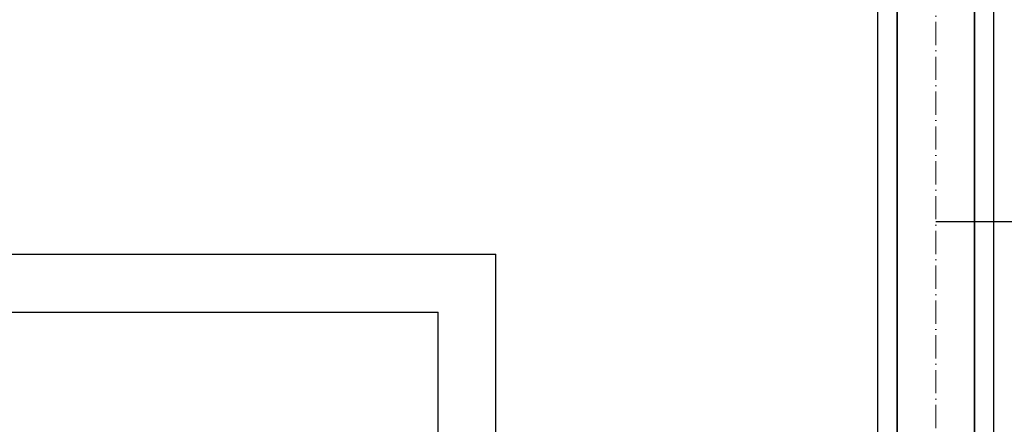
# Model space of a CAD drawing. Header units: millimetres. Extents: x 8221 to 89444, y -105166 to -5578.
# Tile 70 of 118: x 11974 to 14523, y -27086 to -26039. Entities that reach past the tile are written whole.
import ezdxf

# ---------------------------------------------------------------- set-up
doc = ezdxf.new("R2010")
doc.units = ezdxf.units.MM
doc.linetypes.add('ACAD_ISO10W100', pattern=[18, 12, -3, 0, -3])
doc.linetypes.add('phl_thick', pattern=[0])
for name, color, linetype, lineweight in [('VZT_13 EHA (VÝFUK) - OBRYS', 14, 'Continuous', 35), ('VZT_14 EHA (VÝFUK) - OSA', 14, 'ACAD_ISO10W100', 5), ('VZT_60_KOTY - DIMENZE', 7, 'Continuous', 5)]:
    doc.layers.add(name, color=color, linetype=linetype, lineweight=lineweight)
doc.layers.add('VZT_IZOLACE - TEPELNÁ', color=6, linetype='IZOLACE TEPELNA')
doc.styles.add('EVORA_125', font='isocp.shx', dxfattribs={"width": 0.6, "height": 125})
doc.styles.get("Standard").update_dxf_attribs({"font": 'arial.ttf'})
doc.linetypes.add('IZOLACE TEPELNA', pattern='A,12.7,-1.5,["T",Standard,S=2.54,R=0,X=0,Y=-1.27],-3', length=17.2)

msp = doc.modelspace()

# ---------------------------------------------------------------- linework, layer by layer
at = {"color": 8}
for p, q in [((11703, -26645.8), (13207, -26645.8)), ((13207, -27516.2), (13207, -26645.8)), ((11853, -26795.8), (13057, -26795.8)), ((13057, -27516.2), (13057, -26795.8))]:
    msp.add_line(p, q, dxfattribs=at)
at = {"layer": 'VZT_13 EHA (VÝFUK) - OBRYS'}
for points in [[(14245.8, -24994.8), (14245.8, -27546.2)], [(14445.8, -24994.8), (14445.8, -27546.2)]]:
    msp.add_lwpolyline(points, dxfattribs=at)
at = {"layer": 'VZT_14 EHA (VÝFUK) - OSA', "ltscale": 5}
msp.add_lwpolyline([(14345.8, -27546.2), (14345.8, -24994.8)], dxfattribs=at)
at = {"layer": 'VZT_60_KOTY - DIMENZE', "linetype": 'ByBlock', "lineweight": -2}
msp.add_line((14495.8, -26560.7), (14545.8, -26560.7), dxfattribs=at)
msp.add_lwpolyline([(14345.8, -26561.2), (14495.8, -26560.7)], dxfattribs=at)
at = {"layer": 'VZT_IZOLACE - TEPELNÁ', "ltscale": 0.5}
for p, q in [((14195.8, -27496.2), (14195.8, -25745.1)), ((14495.8, -27646.2), (14495.8, -25994.3))]:
    msp.add_line(p, q, dxfattribs=at)

# ---------------------------------------------------------------- texts
at = {"layer": 'VZT_60_KOTY - DIMENZE', "linetype": 'phl_thick', "insert": (15038.4, -26410.7), "char_height": 125, "attachment_point": 3, "style": 'EVORA_125'}
msp.add_mtext('%%C200-TI50', dxfattribs=at)

doc.saveas('drawing.dxf')
